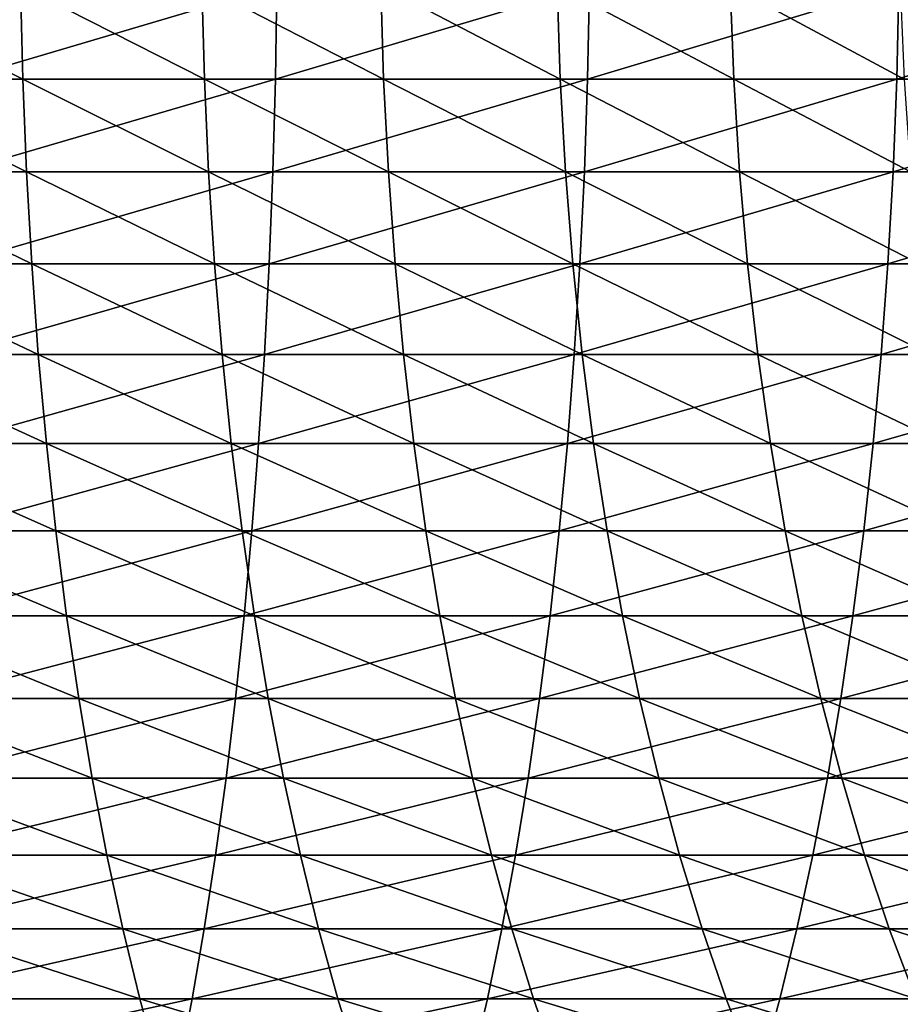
# Model space of a CAD drawing. Header units: metres. Extents: x -410 to 15, y -15 to 15.
# Tile 47 of 256: x -31.89 to -26.29, y -7.07 to -0.81. Entities that reach past the tile are written whole.
import ezdxf

# ---------------------------------------------------------------- set-up
doc = ezdxf.new("R2010")
doc.units = ezdxf.units.M
doc.layers.add('solid_508382', color=7, linetype='CONTINUOUS')

msp = doc.modelspace()

# ---------------------------------------------------------------- linework, layer by layer
at = {"layer": 'solid_508382'}
for points in [[(-33.048508, -0.595985, 131.144287), (-31.883471, -0.595985, 130.839417), (-31.869301, -1.189952, 130.88942)], [(-33.036369, -1.189952, 131.194809), (-33.048508, -0.595985, 131.144287), (-31.869301, -1.189952, 130.88942)], [(-32.263668, -1.189952, 151.780746), (-30.264582, -1.189952, 151.427261), (-30.254499, -0.595985, 151.478241)], [(-32.255657, -0.595985, 151.832092), (-32.263668, -1.189952, 151.780746), (-30.254499, -0.595985, 151.478241)], [(-31.883471, -0.595985, 130.839417), (-30.731718, -0.595985, 130.487686), (-30.715538, -1.189952, 130.537079)], [(-31.869301, -1.189952, 130.88942), (-31.883471, -0.595985, 130.839417), (-30.715538, -1.189952, 130.537079)], [(-30.731718, -0.595985, 130.487686), (-29.595135, -0.595985, 130.089661), (-29.576971, -1.189952, 130.138351)], [(-30.715538, -1.189952, 130.537079), (-30.731718, -0.595985, 130.487686), (-29.576971, -1.189952, 130.138351)], [(-30.264582, -1.189952, 151.427261), (-28.281425, -1.189952, 150.99321), (-28.269291, -0.595985, 151.043732)], [(-30.254499, -0.595985, 151.478241), (-30.264582, -1.189952, 151.427261), (-28.269291, -0.595985, 151.043732)], [(-29.595135, -0.595985, 130.089661), (-28.475582, -0.595985, 129.645996), (-28.455463, -1.189952, 129.693909)], [(-29.576971, -1.189952, 130.138351), (-29.595135, -0.595985, 130.089661), (-28.455463, -1.189952, 129.693909)], [(-28.475582, -0.595985, 129.645996), (-27.374889, -0.595985, 129.157394), (-27.35285, -1.189952, 129.204453)], [(-28.455463, -1.189952, 129.693909), (-28.475582, -0.595985, 129.645996), (-27.35285, -1.189952, 129.204453)], [(-28.281425, -1.189952, 150.99321), (-26.317451, -1.189952, 150.479294), (-26.303282, -0.595985, 150.529282)], [(-28.269291, -0.595985, 151.043732), (-28.281425, -1.189952, 150.99321), (-26.303282, -0.595985, 150.529282)], [(-27.374889, -0.595985, 129.157394), (-26.294861, -0.595985, 128.62468), (-26.270937, -1.189952, 128.670807)], [(-27.35285, -1.189952, 129.204453), (-27.374889, -0.595985, 129.157394), (-26.270937, -1.189952, 128.670807)], [(-26.317451, -1.189952, 150.479294), (-24.37587, -1.189952, 149.886353), (-24.35969, -0.595985, 149.935745)], [(-26.303282, -0.595985, 150.529282), (-26.317451, -1.189952, 150.479294), (-24.35969, -0.595985, 149.935745)], [(-33.036369, -1.189952, 131.194809), (-31.869301, -1.189952, 130.88942), (-31.845739, -1.779894, 130.972565)], [(-33.01619, -1.779894, 131.278839), (-33.036369, -1.189952, 131.194809), (-31.845739, -1.779894, 130.972565)], [(-32.276993, -1.779894, 151.695374), (-30.281345, -1.779894, 151.342499), (-30.264582, -1.189952, 151.427261)], [(-32.263668, -1.189952, 151.780746), (-32.276993, -1.779894, 151.695374), (-30.264582, -1.189952, 151.427261)], [(-31.869301, -1.189952, 130.88942), (-30.715538, -1.189952, 130.537079), (-30.688633, -1.779894, 130.619186)], [(-31.845739, -1.779894, 130.972565), (-31.869301, -1.189952, 130.88942), (-30.688633, -1.779894, 130.619186)], [(-30.715538, -1.189952, 130.537079), (-29.576971, -1.189952, 130.138351), (-29.546766, -1.779894, 130.219315)], [(-30.688633, -1.779894, 130.619186), (-30.715538, -1.189952, 130.537079), (-29.546766, -1.779894, 130.219315)], [(-30.281345, -1.779894, 151.342499), (-28.301607, -1.779894, 150.90918), (-28.281425, -1.189952, 150.99321)], [(-30.264582, -1.189952, 151.427261), (-30.281345, -1.779894, 151.342499), (-28.281425, -1.189952, 150.99321)], [(-29.576971, -1.189952, 130.138351), (-28.455463, -1.189952, 129.693909), (-28.422009, -1.779894, 129.773575)], [(-29.546766, -1.779894, 130.219315), (-29.576971, -1.189952, 130.138351), (-28.422009, -1.779894, 129.773575)], [(-28.455463, -1.189952, 129.693909), (-27.35285, -1.189952, 129.204453), (-27.3162, -1.779894, 129.282715)], [(-28.422009, -1.779894, 129.773575), (-28.455463, -1.189952, 129.693909), (-27.3162, -1.779894, 129.282715)], [(-28.301607, -1.779894, 150.90918), (-26.341013, -1.779894, 150.396149), (-26.317451, -1.189952, 150.479294)], [(-28.281425, -1.189952, 150.99321), (-28.301607, -1.779894, 150.90918), (-26.317451, -1.189952, 150.479294)], [(-27.35285, -1.189952, 129.204453), (-26.270937, -1.189952, 128.670807), (-26.23115, -1.779894, 128.747528)], [(-27.3162, -1.779894, 129.282715), (-27.35285, -1.189952, 129.204453), (-26.23115, -1.779894, 128.747528)], [(-26.341013, -1.779894, 150.396149), (-24.402775, -1.779894, 149.804245), (-24.37587, -1.189952, 149.886353)], [(-26.317451, -1.189952, 150.479294), (-26.341013, -1.779894, 150.396149), (-24.37587, -1.189952, 149.886353)], [(-33.01619, -1.779894, 131.278839), (-31.845739, -1.779894, 130.972565), (-31.812864, -2.363813, 131.088562)], [(-32.988033, -2.363813, 131.396072), (-33.01619, -1.779894, 131.278839), (-31.812864, -2.363813, 131.088562)], [(-32.295578, -2.363813, 151.576248), (-30.304737, -2.363813, 151.224213), (-30.281345, -1.779894, 151.342499)], [(-32.276993, -1.779894, 151.695374), (-32.295578, -2.363813, 151.576248), (-30.281345, -1.779894, 151.342499)], [(-31.845739, -1.779894, 130.972565), (-30.688633, -1.779894, 130.619186), (-30.651093, -2.363813, 130.733765)], [(-31.812864, -2.363813, 131.088562), (-31.845739, -1.779894, 130.972565), (-30.651093, -2.363813, 130.733765)], [(-30.688633, -1.779894, 130.619186), (-29.546766, -1.779894, 130.219315), (-29.504622, -2.363813, 130.332275)], [(-30.651093, -2.363813, 130.733765), (-30.688633, -1.779894, 130.619186), (-29.504622, -2.363813, 130.332275)], [(-30.304737, -2.363813, 151.224213), (-28.329763, -2.363813, 150.791946), (-28.301607, -1.779894, 150.90918)], [(-30.281345, -1.779894, 151.342499), (-30.304737, -2.363813, 151.224213), (-28.301607, -1.779894, 150.90918)], [(-29.546766, -1.779894, 130.219315), (-28.422009, -1.779894, 129.773575), (-28.37533, -2.363813, 129.88475)], [(-29.504622, -2.363813, 130.332275), (-29.546766, -1.779894, 130.219315), (-28.37533, -2.363813, 129.88475)], [(-28.422009, -1.779894, 129.773575), (-27.3162, -1.779894, 129.282715), (-27.265062, -2.363813, 129.391907)], [(-28.37533, -2.363813, 129.88475), (-28.422009, -1.779894, 129.773575), (-27.265062, -2.363813, 129.391907)], [(-28.329763, -2.363813, 150.791946), (-26.373888, -2.363813, 150.280151), (-26.341013, -1.779894, 150.396149)], [(-28.301607, -1.779894, 150.90918), (-28.329763, -2.363813, 150.791946), (-26.341013, -1.779894, 150.396149)], [(-27.3162, -1.779894, 129.282715), (-26.23115, -1.779894, 128.747528), (-26.17564, -2.363813, 128.854553)], [(-27.265062, -2.363813, 129.391907), (-27.3162, -1.779894, 129.282715), (-26.17564, -2.363813, 128.854553)], [(-26.373888, -2.363813, 150.280151), (-24.440315, -2.363813, 149.689667), (-24.402775, -1.779894, 149.804245)], [(-26.341013, -1.779894, 150.396149), (-26.373888, -2.363813, 150.280151), (-24.402775, -1.779894, 149.804245)], [(-32.988033, -2.363813, 131.396072), (-31.812864, -2.363813, 131.088562), (-31.770786, -2.939733, 131.23703)], [(-32.951996, -2.939733, 131.546112), (-32.988033, -2.363813, 131.396072), (-31.770786, -2.939733, 131.23703)], [(-32.31937, -2.939733, 151.423767), (-30.334675, -2.939733, 151.07283), (-30.304737, -2.363813, 151.224213)], [(-32.295578, -2.363813, 151.576248), (-32.31937, -2.939733, 151.423767), (-30.304737, -2.363813, 151.224213)], [(-31.812864, -2.363813, 131.088562), (-30.651093, -2.363813, 130.733765), (-30.603045, -2.939733, 130.880417)], [(-31.770786, -2.939733, 131.23703), (-31.812864, -2.363813, 131.088562), (-30.603045, -2.939733, 130.880417)], [(-30.651093, -2.363813, 130.733765), (-29.504622, -2.363813, 130.332275), (-29.450682, -2.939733, 130.476868)], [(-30.603045, -2.939733, 130.880417), (-30.651093, -2.363813, 130.733765), (-29.450682, -2.939733, 130.476868)], [(-30.334675, -2.939733, 151.07283), (-28.365799, -2.939733, 150.641891), (-28.329763, -2.363813, 150.791946)], [(-30.304737, -2.363813, 151.224213), (-30.334675, -2.939733, 151.07283), (-28.329763, -2.363813, 150.791946)], [(-29.504622, -2.363813, 130.332275), (-28.37533, -2.363813, 129.88475), (-28.315586, -2.939733, 130.027023)], [(-29.450682, -2.939733, 130.476868), (-29.504622, -2.363813, 130.332275), (-28.315586, -2.939733, 130.027023)], [(-28.37533, -2.363813, 129.88475), (-27.265062, -2.363813, 129.391907), (-27.199614, -2.939733, 129.531647)], [(-28.315586, -2.939733, 130.027023), (-28.37533, -2.363813, 129.88475), (-27.199614, -2.939733, 129.531647)], [(-28.365799, -2.939733, 150.641891), (-26.415966, -2.939733, 150.131683), (-26.373888, -2.363813, 150.280151)], [(-28.329763, -2.363813, 150.791946), (-28.365799, -2.939733, 150.641891), (-26.373888, -2.363813, 150.280151)], [(-27.265062, -2.363813, 129.391907), (-26.17564, -2.363813, 128.854553), (-26.104589, -2.939733, 128.991547)], [(-27.199614, -2.939733, 129.531647), (-27.265062, -2.363813, 129.391907), (-26.104589, -2.939733, 128.991547)], [(-26.415966, -2.939733, 150.131683), (-24.488363, -2.939733, 149.543015), (-24.440315, -2.363813, 149.689667)], [(-26.373888, -2.363813, 150.280151), (-26.415966, -2.939733, 150.131683), (-24.440315, -2.363813, 149.689667)], [(-32.951996, -2.939733, 131.546112), (-31.770786, -2.939733, 131.23703), (-31.71965, -3.505707, 131.417465)], [(-32.908199, -3.505707, 131.72847), (-32.951996, -2.939733, 131.546112), (-31.71965, -3.505707, 131.417465)], [(-32.348286, -3.505707, 151.238464), (-30.371061, -3.505707, 150.888855), (-30.334675, -2.939733, 151.07283)], [(-32.31937, -2.939733, 151.423767), (-32.348286, -3.505707, 151.238464), (-30.334675, -2.939733, 151.07283)], [(-31.770786, -2.939733, 131.23703), (-30.603045, -2.939733, 130.880417), (-30.544651, -3.505707, 131.05864)], [(-31.71965, -3.505707, 131.417465), (-31.770786, -2.939733, 131.23703), (-30.544651, -3.505707, 131.05864)], [(-30.603045, -2.939733, 130.880417), (-29.450682, -2.939733, 130.476868), (-29.385128, -3.505707, 130.652573)], [(-30.544651, -3.505707, 131.05864), (-30.603045, -2.939733, 130.880417), (-29.385128, -3.505707, 130.652573)], [(-30.371061, -3.505707, 150.888855), (-28.409595, -3.505707, 150.459534), (-28.365799, -2.939733, 150.641891)], [(-30.334675, -2.939733, 151.07283), (-30.371061, -3.505707, 150.888855), (-28.365799, -2.939733, 150.641891)], [(-29.450682, -2.939733, 130.476868), (-28.315586, -2.939733, 130.027023), (-28.242979, -3.505707, 130.199951)], [(-29.385128, -3.505707, 130.652573), (-29.450682, -2.939733, 130.476868), (-28.242979, -3.505707, 130.199951)], [(-28.409595, -3.505707, 150.459534), (-26.467102, -3.505707, 149.951248), (-26.415966, -2.939733, 150.131683)], [(-28.365799, -2.939733, 150.641891), (-28.409595, -3.505707, 150.459534), (-26.415966, -2.939733, 150.131683)], [(-28.315586, -2.939733, 130.027023), (-27.199614, -2.939733, 129.531647), (-27.120071, -3.505707, 129.701492)], [(-28.242979, -3.505707, 130.199951), (-28.315586, -2.939733, 130.027023), (-27.120071, -3.505707, 129.701492)], [(-27.199614, -2.939733, 129.531647), (-26.104589, -2.939733, 128.991547), (-26.018244, -3.505707, 129.15802)], [(-27.120071, -3.505707, 129.701492), (-27.199614, -2.939733, 129.531647), (-26.018244, -3.505707, 129.15802)], [(-26.467102, -3.505707, 149.951248), (-24.546757, -3.505707, 149.364792), (-24.488363, -2.939733, 149.543015)], [(-26.415966, -2.939733, 150.131683), (-26.467102, -3.505707, 149.951248), (-24.488363, -2.939733, 149.543015)], [(-32.908199, -3.505707, 131.72847), (-31.71965, -3.505707, 131.417465), (-31.659626, -4.059818, 131.629257)], [(-32.856792, -4.059818, 131.94252), (-32.908199, -3.505707, 131.72847), (-31.659626, -4.059818, 131.629257)], [(-32.382221, -4.059818, 151.020966), (-30.413769, -4.059818, 150.672897), (-30.371061, -3.505707, 150.888855)], [(-32.348286, -3.505707, 151.238464), (-32.382221, -4.059818, 151.020966), (-30.371061, -3.505707, 150.888855)], [(-31.71965, -3.505707, 131.417465), (-30.544651, -3.505707, 131.05864), (-30.47611, -4.059818, 131.267822)], [(-31.659626, -4.059818, 131.629257), (-31.71965, -3.505707, 131.417465), (-30.47611, -4.059818, 131.267822)], [(-30.544651, -3.505707, 131.05864), (-29.385128, -3.505707, 130.652573), (-29.308184, -4.059818, 130.858826)], [(-30.47611, -4.059818, 131.267822), (-30.544651, -3.505707, 131.05864), (-29.308184, -4.059818, 130.858826)], [(-30.413769, -4.059818, 150.672897), (-28.461004, -4.059818, 150.245483), (-28.409595, -3.505707, 150.459534)], [(-30.371061, -3.505707, 150.888855), (-30.413769, -4.059818, 150.672897), (-28.409595, -3.505707, 150.459534)], [(-29.385128, -3.505707, 130.652573), (-28.242979, -3.505707, 130.199951), (-28.157753, -4.059818, 130.402908)], [(-29.308184, -4.059818, 130.858826), (-29.385128, -3.505707, 130.652573), (-28.157753, -4.059818, 130.402908)], [(-28.461004, -4.059818, 150.245483), (-26.527124, -4.059818, 149.739456), (-26.467102, -3.505707, 149.951248)], [(-28.409595, -3.505707, 150.459534), (-28.461004, -4.059818, 150.245483), (-26.467102, -3.505707, 149.951248)], [(-28.242979, -3.505707, 130.199951), (-27.120071, -3.505707, 129.701492), (-27.026707, -4.059818, 129.900848)], [(-28.157753, -4.059818, 130.402908), (-28.242979, -3.505707, 130.199951), (-27.026707, -4.059818, 129.900848)], [(-27.120071, -3.505707, 129.701492), (-26.018244, -3.505707, 129.15802), (-25.916893, -4.059818, 129.353439)], [(-27.026707, -4.059818, 129.900848), (-27.120071, -3.505707, 129.701492), (-25.916893, -4.059818, 129.353439)], [(-26.527124, -4.059818, 149.739456), (-24.615297, -4.059818, 149.155594), (-24.546757, -3.505707, 149.364792)], [(-26.467102, -3.505707, 149.951248), (-26.527124, -4.059818, 149.739456), (-24.546757, -3.505707, 149.364792)], [(-32.856792, -4.059818, 131.94252), (-31.659626, -4.059818, 131.629257), (-31.590921, -4.600192, 131.871689)], [(-32.797947, -4.600192, 132.187531), (-32.856792, -4.059818, 131.94252), (-31.590921, -4.600192, 131.871689)], [(-32.42107, -4.600192, 150.772003), (-30.462654, -4.600192, 150.425705), (-30.413769, -4.059818, 150.672897)], [(-32.382221, -4.059818, 151.020966), (-32.42107, -4.600192, 150.772003), (-30.413769, -4.059818, 150.672897)], [(-31.659626, -4.059818, 131.629257), (-30.47611, -4.059818, 131.267822), (-30.397655, -4.600192, 131.507278)], [(-31.590921, -4.600192, 131.871689), (-31.659626, -4.059818, 131.629257), (-30.397655, -4.600192, 131.507278)], [(-30.47611, -4.059818, 131.267822), (-29.308184, -4.059818, 130.858826), (-29.220106, -4.600192, 131.09491)], [(-30.397655, -4.600192, 131.507278), (-30.47611, -4.059818, 131.267822), (-29.220106, -4.600192, 131.09491)], [(-30.462654, -4.600192, 150.425705), (-28.519848, -4.600192, 150.000473), (-28.461004, -4.059818, 150.245483)], [(-30.413769, -4.059818, 150.672897), (-30.462654, -4.600192, 150.425705), (-28.461004, -4.059818, 150.245483)], [(-29.308184, -4.059818, 130.858826), (-28.157753, -4.059818, 130.402908), (-28.0602, -4.600192, 130.635239)], [(-29.220106, -4.600192, 131.09491), (-29.308184, -4.059818, 130.858826), (-28.0602, -4.600192, 130.635239)], [(-28.519848, -4.600192, 150.000473), (-26.595831, -4.600192, 149.497009), (-26.527124, -4.059818, 149.739456)], [(-28.461004, -4.059818, 150.245483), (-28.519848, -4.600192, 150.000473), (-26.527124, -4.059818, 149.739456)], [(-28.157753, -4.059818, 130.402908), (-27.026707, -4.059818, 129.900848), (-26.919834, -4.600192, 130.129044)], [(-28.0602, -4.600192, 130.635239), (-28.157753, -4.059818, 130.402908), (-26.919834, -4.600192, 130.129044)], [(-27.026707, -4.059818, 129.900848), (-25.916893, -4.059818, 129.353439), (-25.800879, -4.600192, 129.577118)], [(-26.919834, -4.600192, 130.129044), (-27.026707, -4.059818, 129.900848), (-25.800879, -4.600192, 129.577118)], [(-26.595831, -4.600192, 149.497009), (-24.693752, -4.600192, 148.916153), (-24.615297, -4.059818, 149.155594)], [(-26.527124, -4.059818, 149.739456), (-26.595831, -4.600192, 149.497009), (-24.615297, -4.059818, 149.155594)], [(-32.797947, -4.600192, 132.187531), (-31.590921, -4.600192, 131.871689), (-31.513763, -5.125, 132.143951)], [(-32.731865, -5.125, 132.462692), (-32.797947, -4.600192, 132.187531), (-31.513763, -5.125, 132.143951)], [(-32.464695, -5.125, 150.492416), (-30.517553, -5.125, 150.148102), (-30.462654, -4.600192, 150.425705)], [(-32.42107, -4.600192, 150.772003), (-32.464695, -5.125, 150.492416), (-30.462654, -4.600192, 150.425705)], [(-31.590921, -4.600192, 131.871689), (-30.397655, -4.600192, 131.507278), (-30.309549, -5.125, 131.776199)], [(-31.513763, -5.125, 132.143951), (-31.590921, -4.600192, 131.871689), (-30.309549, -5.125, 131.776199)], [(-30.517553, -5.125, 150.148102), (-28.58593, -5.125, 149.725327), (-28.519848, -4.600192, 150.000473)], [(-30.462654, -4.600192, 150.425705), (-30.517553, -5.125, 150.148102), (-28.519848, -4.600192, 150.000473)], [(-30.397655, -4.600192, 131.507278), (-29.220106, -4.600192, 131.09491), (-29.121195, -5.125, 131.360031)], [(-30.309549, -5.125, 131.776199), (-30.397655, -4.600192, 131.507278), (-29.121195, -5.125, 131.360031)], [(-29.220106, -4.600192, 131.09491), (-28.0602, -4.600192, 130.635239), (-27.950645, -5.125, 130.896149)], [(-29.121195, -5.125, 131.360031), (-29.220106, -4.600192, 131.09491), (-27.950645, -5.125, 130.896149)], [(-28.58593, -5.125, 149.725327), (-26.672989, -5.125, 149.224762), (-26.595831, -4.600192, 149.497009)], [(-28.519848, -4.600192, 150.000473), (-28.58593, -5.125, 149.725327), (-26.595831, -4.600192, 149.497009)], [(-28.0602, -4.600192, 130.635239), (-26.919834, -4.600192, 130.129044), (-26.799818, -5.125, 130.3853)], [(-27.950645, -5.125, 130.896149), (-28.0602, -4.600192, 130.635239), (-26.799818, -5.125, 130.3853)], [(-26.919834, -4.600192, 130.129044), (-25.800879, -4.600192, 129.577118), (-25.670595, -5.125, 129.828323)], [(-26.799818, -5.125, 130.3853), (-26.919834, -4.600192, 130.129044), (-25.670595, -5.125, 129.828323)], [(-26.672989, -5.125, 149.224762), (-24.781858, -5.125, 148.647232), (-24.693752, -4.600192, 148.916153)], [(-26.595831, -4.600192, 149.497009), (-26.672989, -5.125, 149.224762), (-24.693752, -4.600192, 148.916153)], [(-32.731865, -5.125, 132.462692), (-31.513763, -5.125, 132.143951), (-31.428415, -5.632467, 132.445099)], [(-32.658772, -5.632467, 132.767044), (-32.731865, -5.125, 132.462692), (-31.428415, -5.632467, 132.445099)], [(-32.512951, -5.632467, 150.183136), (-30.578279, -5.632467, 149.841049), (-30.517553, -5.125, 150.148102)], [(-32.464695, -5.125, 150.492416), (-32.512951, -5.632467, 150.183136), (-30.517553, -5.125, 150.148102)], [(-31.513763, -5.125, 132.143951), (-30.309549, -5.125, 131.776199), (-30.212091, -5.632467, 132.073639)], [(-31.428415, -5.632467, 132.445099), (-31.513763, -5.125, 132.143951), (-30.212091, -5.632467, 132.073639)], [(-30.578279, -5.632467, 149.841049), (-28.659027, -5.632467, 149.420975), (-28.58593, -5.125, 149.725327)], [(-30.517553, -5.125, 150.148102), (-30.578279, -5.632467, 149.841049), (-28.58593, -5.125, 149.725327)], [(-30.309549, -5.125, 131.776199), (-29.121195, -5.125, 131.360031), (-29.011786, -5.632467, 131.653305)], [(-30.212091, -5.632467, 132.073639), (-30.309549, -5.125, 131.776199), (-29.011786, -5.632467, 131.653305)], [(-29.121195, -5.125, 131.360031), (-27.950645, -5.125, 130.896149), (-27.829464, -5.632467, 131.184753)], [(-29.011786, -5.632467, 131.653305), (-29.121195, -5.125, 131.360031), (-27.829464, -5.632467, 131.184753)], [(-28.659027, -5.632467, 149.420975), (-26.758335, -5.632467, 148.923615), (-26.672989, -5.125, 149.224762)], [(-28.58593, -5.125, 149.725327), (-28.659027, -5.632467, 149.420975), (-26.672989, -5.125, 149.224762)], [(-27.950645, -5.125, 130.896149), (-26.799818, -5.125, 130.3853), (-26.667063, -5.632467, 130.668762)], [(-27.829464, -5.632467, 131.184753), (-27.950645, -5.125, 130.896149), (-26.667063, -5.632467, 130.668762)], [(-26.799818, -5.125, 130.3853), (-25.670595, -5.125, 129.828323), (-25.526482, -5.632467, 130.106186)], [(-26.667063, -5.632467, 130.668762), (-26.799818, -5.125, 130.3853), (-25.526482, -5.632467, 130.106186)], [(-26.758335, -5.632467, 148.923615), (-24.879316, -5.632467, 148.349792), (-24.781858, -5.125, 148.647232)], [(-26.672989, -5.125, 149.224762), (-26.758335, -5.632467, 148.923615), (-24.781858, -5.125, 148.647232)], [(-32.658772, -5.632467, 132.767044), (-31.428415, -5.632467, 132.445099), (-31.335167, -6.120875, 132.774124)], [(-32.578907, -6.120875, 133.099579), (-32.658772, -5.632467, 132.767044), (-31.335167, -6.120875, 132.774124)], [(-32.565678, -6.120875, 149.845245), (-30.644627, -6.120875, 149.505554), (-30.578279, -5.632467, 149.841049)], [(-32.512951, -5.632467, 150.183136), (-32.565678, -6.120875, 149.845245), (-30.578279, -5.632467, 149.841049)], [(-31.428415, -5.632467, 132.445099), (-30.212091, -5.632467, 132.073639), (-30.10561, -6.120875, 132.398636)], [(-31.335167, -6.120875, 132.774124), (-31.428415, -5.632467, 132.445099), (-30.10561, -6.120875, 132.398636)], [(-30.644627, -6.120875, 149.505554), (-28.73889, -6.120875, 149.08844), (-28.659027, -5.632467, 149.420975)], [(-30.578279, -5.632467, 149.841049), (-30.644627, -6.120875, 149.505554), (-28.659027, -5.632467, 149.420975)], [(-30.212091, -5.632467, 132.073639), (-29.011786, -5.632467, 131.653305), (-28.892248, -6.120875, 131.973709)], [(-30.10561, -6.120875, 132.398636), (-30.212091, -5.632467, 132.073639), (-28.892248, -6.120875, 131.973709)], [(-29.011786, -5.632467, 131.653305), (-27.829464, -5.632467, 131.184753), (-27.697063, -6.120875, 131.500076)], [(-28.892248, -6.120875, 131.973709), (-29.011786, -5.632467, 131.653305), (-27.697063, -6.120875, 131.500076)], [(-28.73889, -6.120875, 149.08844), (-26.851583, -6.120875, 148.594589), (-26.758335, -5.632467, 148.923615)], [(-28.659027, -5.632467, 149.420975), (-28.73889, -6.120875, 149.08844), (-26.758335, -5.632467, 148.923615)], [(-27.829464, -5.632467, 131.184753), (-26.667063, -5.632467, 130.668762), (-26.522017, -6.120875, 130.97847)], [(-27.697063, -6.120875, 131.500076), (-27.829464, -5.632467, 131.184753), (-26.522017, -6.120875, 130.97847)], [(-26.851583, -6.120875, 148.594589), (-24.985798, -6.120875, 148.024796), (-24.879316, -5.632467, 148.349792)], [(-26.758335, -5.632467, 148.923615), (-26.851583, -6.120875, 148.594589), (-24.879316, -5.632467, 148.349792)], [(-26.667063, -5.632467, 130.668762), (-25.526482, -5.632467, 130.106186), (-25.369028, -6.120875, 130.409775)], [(-26.522017, -6.120875, 130.97847), (-26.667063, -5.632467, 130.668762), (-25.369028, -6.120875, 130.409775)], [(-32.622688, -6.588573, 149.479858), (-30.716373, -6.588573, 149.142776), (-30.644627, -6.120875, 149.505554)], [(-32.565678, -6.120875, 149.845245), (-32.622688, -6.588573, 149.479858), (-30.644627, -6.120875, 149.505554)], [(-32.578907, -6.120875, 133.099579), (-31.335167, -6.120875, 132.774124), (-31.234335, -6.588573, 133.129913)], [(-32.492546, -6.588573, 133.459152), (-32.578907, -6.120875, 133.099579), (-31.234335, -6.588573, 133.129913)], [(-31.335167, -6.120875, 132.774124), (-30.10561, -6.120875, 132.398636), (-29.990469, -6.588573, 132.750061)], [(-31.234335, -6.588573, 133.129913), (-31.335167, -6.120875, 132.774124), (-29.990469, -6.588573, 132.750061)], [(-30.716373, -6.588573, 149.142776), (-28.825251, -6.588573, 148.728851), (-28.73889, -6.120875, 149.08844)], [(-30.644627, -6.120875, 149.505554), (-30.716373, -6.588573, 149.142776), (-28.73889, -6.120875, 149.08844)], [(-30.10561, -6.120875, 132.398636), (-28.892248, -6.120875, 131.973709), (-28.762985, -6.588573, 132.32019)], [(-29.990469, -6.588573, 132.750061), (-30.10561, -6.120875, 132.398636), (-28.762985, -6.588573, 132.32019)], [(-28.892248, -6.120875, 131.973709), (-27.697063, -6.120875, 131.500076), (-27.553894, -6.588573, 131.841034)], [(-28.762985, -6.588573, 132.32019), (-28.892248, -6.120875, 131.973709), (-27.553894, -6.588573, 131.841034)], [(-28.825251, -6.588573, 148.728851), (-26.952417, -6.588573, 148.238785), (-26.851583, -6.120875, 148.594589)], [(-28.73889, -6.120875, 149.08844), (-28.825251, -6.588573, 148.728851), (-26.851583, -6.120875, 148.594589)], [(-27.697063, -6.120875, 131.500076), (-26.522017, -6.120875, 130.97847), (-26.365171, -6.588573, 131.31337)], [(-27.553894, -6.588573, 131.841034), (-27.697063, -6.120875, 131.500076), (-26.365171, -6.588573, 131.31337)], [(-26.952417, -6.588573, 148.238785), (-25.100939, -6.588573, 147.67337), (-24.985798, -6.120875, 148.024796)], [(-26.851583, -6.120875, 148.594589), (-26.952417, -6.588573, 148.238785), (-24.985798, -6.120875, 148.024796)], [(-26.522017, -6.120875, 130.97847), (-25.369028, -6.120875, 130.409775), (-25.198765, -6.588573, 130.738052)], [(-26.365171, -6.588573, 131.31337), (-26.522017, -6.120875, 130.97847), (-25.198765, -6.588573, 130.738052)], [(-32.6838, -7.033977, 149.088226), (-30.793272, -7.033977, 148.753922), (-30.716373, -6.588573, 149.142776)], [(-32.622688, -6.588573, 149.479858), (-32.6838, -7.033977, 149.088226), (-30.716373, -6.588573, 149.142776)], [(-32.492546, -6.588573, 133.459152), (-31.234335, -6.588573, 133.129913), (-31.126257, -7.033977, 133.511276)], [(-32.399982, -7.033977, 133.844574), (-32.492546, -6.588573, 133.459152), (-31.126257, -7.033977, 133.511276)], [(-31.234335, -6.588573, 133.129913), (-29.990469, -6.588573, 132.750061), (-29.867054, -7.033977, 133.126724)], [(-31.126257, -7.033977, 133.511276), (-31.234335, -6.588573, 133.129913), (-29.867054, -7.033977, 133.126724)], [(-30.793272, -7.033977, 148.753922), (-28.917816, -7.033977, 148.343445), (-28.825251, -6.588573, 148.728851)], [(-30.716373, -6.588573, 149.142776), (-30.793272, -7.033977, 148.753922), (-28.825251, -6.588573, 148.728851)], [(-29.990469, -6.588573, 132.750061), (-28.762985, -6.588573, 132.32019), (-28.624435, -7.033977, 132.691574)], [(-29.867054, -7.033977, 133.126724), (-29.990469, -6.588573, 132.750061), (-28.624435, -7.033977, 132.691574)], [(-28.917816, -7.033977, 148.343445), (-27.060495, -7.033977, 147.857437), (-26.952417, -6.588573, 148.238785)], [(-28.825251, -6.588573, 148.728851), (-28.917816, -7.033977, 148.343445), (-26.952417, -6.588573, 148.238785)], [(-28.762985, -6.588573, 132.32019), (-27.553894, -6.588573, 131.841034), (-27.400436, -7.033977, 132.206497)], [(-28.624435, -7.033977, 132.691574), (-28.762985, -6.588573, 132.32019), (-27.400436, -7.033977, 132.206497)], [(-27.553894, -6.588573, 131.841034), (-26.365171, -6.588573, 131.31337), (-26.197058, -7.033977, 131.672333)], [(-27.400436, -7.033977, 132.206497), (-27.553894, -6.588573, 131.841034), (-26.197058, -7.033977, 131.672333)], [(-27.060495, -7.033977, 147.857437), (-25.224354, -7.033977, 147.296707), (-25.100939, -6.588573, 147.67337)], [(-26.952417, -6.588573, 148.238785), (-27.060495, -7.033977, 147.857437), (-25.100939, -6.588573, 147.67337)], [(-26.365171, -6.588573, 131.31337), (-25.198765, -6.588573, 130.738052), (-25.016272, -7.033977, 131.08992)], [(-26.197058, -7.033977, 131.672333), (-26.365171, -6.588573, 131.31337), (-25.016272, -7.033977, 131.08992)], [(-32.748798, -7.45558, 148.671661), (-30.875067, -7.45558, 148.340332), (-30.793272, -7.033977, 148.753922)], [(-32.6838, -7.033977, 149.088226), (-32.748798, -7.45558, 148.671661), (-30.793272, -7.033977, 148.753922)], [(-32.399982, -7.033977, 133.844574), (-31.126257, -7.033977, 133.511276), (-31.011299, -7.45558, 133.916901)], [(-32.301525, -7.45558, 134.254517), (-32.399982, -7.033977, 133.844574), (-31.011299, -7.45558, 133.916901)], [(-31.126257, -7.033977, 133.511276), (-29.867054, -7.033977, 133.126724), (-29.735785, -7.45558, 133.527374)], [(-31.011299, -7.45558, 133.916901), (-31.126257, -7.033977, 133.511276), (-29.735785, -7.45558, 133.527374)], [(-30.875067, -7.45558, 148.340332), (-29.016272, -7.45558, 147.933502), (-28.917816, -7.033977, 148.343445)], [(-30.793272, -7.033977, 148.753922), (-30.875067, -7.45558, 148.340332), (-28.917816, -7.033977, 148.343445)], [(-29.867054, -7.033977, 133.126724), (-28.624435, -7.033977, 132.691574), (-28.47707, -7.45558, 133.086578)], [(-29.735785, -7.45558, 133.527374), (-29.867054, -7.033977, 133.126724), (-28.47707, -7.45558, 133.086578)], [(-29.016272, -7.45558, 147.933502), (-27.175453, -7.45558, 147.451813), (-27.060495, -7.033977, 147.857437)], [(-28.917816, -7.033977, 148.343445), (-29.016272, -7.45558, 147.933502), (-27.060495, -7.033977, 147.857437)], [(-28.624435, -7.033977, 132.691574), (-27.400436, -7.033977, 132.206497), (-27.237213, -7.45558, 132.59523)], [(-28.47707, -7.45558, 133.086578), (-28.624435, -7.033977, 132.691574), (-27.237213, -7.45558, 132.59523)], [(-27.400436, -7.033977, 132.206497), (-26.197058, -7.033977, 131.672333), (-26.018246, -7.45558, 132.054138)], [(-27.237213, -7.45558, 132.59523), (-27.400436, -7.033977, 132.206497), (-26.018246, -7.45558, 132.054138)], [(-27.175453, -7.45558, 147.451813), (-25.355623, -7.45558, 146.896057), (-25.224354, -7.033977, 147.296707)], [(-27.060495, -7.033977, 147.857437), (-27.175453, -7.45558, 147.451813), (-25.224354, -7.033977, 147.296707)]]:
    msp.add_3dface(points, dxfattribs=at)

doc.saveas('drawing.dxf')
